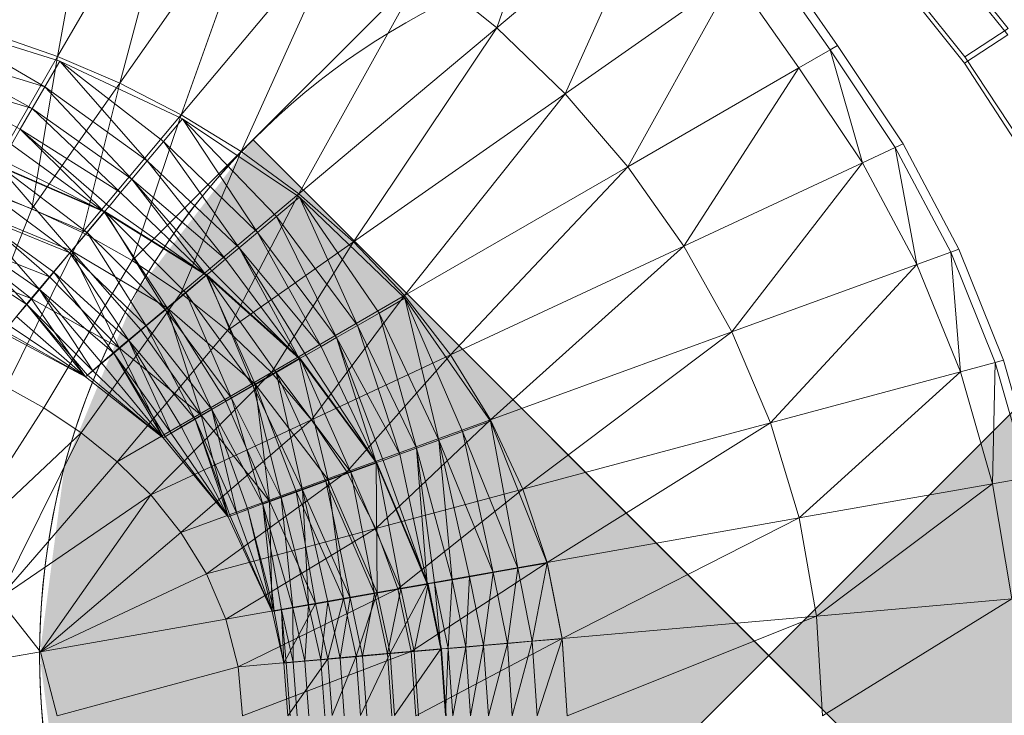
# Model space of a CAD drawing. Header units: metres. Extents: x 391.1 to 427.5, y 12.7 to 28.4.
# Tile 104 of 151: x 408.1106 to 408.2457, y 27.2312 to 27.3266. Entities that reach past the tile are written whole.
import ezdxf

# ---------------------------------------------------------------- set-up
doc = ezdxf.new("R2010")
doc.units = ezdxf.units.M
for name, color, linetype, lineweight in [('A-DETL-____-MBND', 7, 'Continuous', 18), ('A-DETL-GENF-OTLN', 7, 'Continuous', 18), ('A-GENM-____-OTLN', 7, 'Continuous', 18)]:
    doc.layers.add(name, color=color, linetype=linetype, lineweight=lineweight)

# ---------------------------------------------------------------- blocks, each defined once
blk = doc.blocks.new('Family - LONDR55-XX_ZZ-ARQ-CAA-M3D-Londres55-154724-04_ENLLUMENAT_P1')
at = {"layer": 'A-DETL-____-MBND', "color": 253, "true_color": 0xaaaaaa}
for p, q in [((0.20299, 0.21652), (0.1942, 0.16667)), ((0.1149, 0.18381), (0.11972, 0.1678)), ((0.1149, 0.18381), (0.12256, 0.16944)), ((0.1149, 0.18381), (0.11972, 0.1678)), ((0.1149, 0.18381), (0.12256, 0.16944)), ((0.11169, 0.18265), (0.11676, 0.16609)), ((0.11169, 0.18265), (0.11972, 0.1678)), ((0.11169, 0.18265), (0.11972, 0.1678)), ((0.11169, 0.18265), (0.11676, 0.16609)), ((0.10784, 0.18124), (0.11676, 0.16609)), ((0.10784, 0.18124), (0.11676, 0.16609)), ((0.10784, 0.18124), (0.11322, 0.16404)), ((0.1411, 0.18021), (0.14578, 0.16795)), ((0.1411, 0.18021), (0.14578, 0.16795)), ((0.1411, 0.18021), (0.14578, 0.16795)), ((0.18172, 0.17968), (0.16078, 0.16621)), ((0.18172, 0.17968), (0.16419, 0.1611)), ((0.13967, 0.17932), (0.14658, 0.16855)), ((0.13967, 0.17932), (0.14658, 0.16855)), ((0.13699, 0.17777), (0.14453, 0.16682)), ((0.13699, 0.17777), (0.14658, 0.16855)), ((0.13699, 0.17777), (0.14658, 0.16855)), ((0.13699, 0.17777), (0.14453, 0.16682)), ((0.13773, 0.17826), (0.1428, 0.16545)), ((0.13773, 0.17826), (0.14578, 0.16795)), ((0.13773, 0.17826), (0.14578, 0.16795)), ((0.13773, 0.17826), (0.1428, 0.16545)), ((0.13349, 0.16785), (0.15543, 0.17661)), ((0.13368, 0.17592), (0.13922, 0.16244)), ((0.13368, 0.17592), (0.1428, 0.16545)), ((0.13368, 0.17592), (0.1428, 0.16545)), ((0.13368, 0.17592), (0.13922, 0.16244)), ((0.13402, 0.17605), (0.13953, 0.16263)), ((0.13402, 0.17605), (0.14453, 0.16682)), ((0.13402, 0.17605), (0.14216, 0.16483)), ((0.13402, 0.17605), (0.13953, 0.16263)), ((0.13402, 0.17605), (0.14453, 0.16682)), ((0.13402, 0.17605), (0.14216, 0.16483)), ((0.13077, 0.17482), (0.11259, 0.16433)), ((0.13077, 0.17482), (0.13349, 0.16785)), ((0.13085, 0.17422), (0.13673, 0.16028)), ((0.13085, 0.17422), (0.13953, 0.16263)), ((0.13085, 0.17422), (0.13953, 0.16263)), ((0.13085, 0.17422), (0.13673, 0.16028)), ((0.10958, 0.17296), (0.11259, 0.16433)), ((0.1268, 0.17189), (0.13387, 0.15796)), ((0.1268, 0.17189), (0.13387, 0.15796)), ((0.12758, 0.17234), (0.13673, 0.16028)), ((0.12758, 0.17234), (0.13673, 0.16028)), ((0.12758, 0.17234), (0.13384, 0.15785)), ((0.12764, 0.17243), (0.13387, 0.15796)), ((0.12764, 0.17243), (0.13922, 0.16244)), ((0.12764, 0.17243), (0.13922, 0.16244)), ((0.12764, 0.17243), (0.13387, 0.15796)), ((0.15046, 0.1718), (0.14578, 0.16795)), ((0.14578, 0.16795), (0.15046, 0.1718)), ((0.15022, 0.1716), (0.1565, 0.16048)), ((0.15022, 0.1716), (0.1565, 0.16048)), ((0.1565, 0.16048), (0.15046, 0.1718)), ((0.15046, 0.1718), (0.1565, 0.16048)), ((0.15046, 0.1718), (0.1565, 0.16048)), ((0.15046, 0.1718), (0.1565, 0.16048)), ((0.16419, 0.1611), (0.18695, 0.17244)), ((0.18695, 0.17244), (0.16815, 0.15617)), ((0.18695, 0.17244), (0.1727, 0.15155)), ((0.18695, 0.17244), (0.1942, 0.16667)), ((0.12467, 0.17066), (0.12256, 0.16944)), ((0.12256, 0.16944), (0.12467, 0.17066)), ((0.12467, 0.17066), (0.13387, 0.15796)), ((0.12467, 0.17066), (0.13387, 0.15796)), ((0.13674, 0.16093), (0.15787, 0.1714)), ((0.14947, 0.17097), (0.1565, 0.16048)), ((0.14947, 0.17097), (0.1565, 0.16048)), ((0.15787, 0.1714), (0.16078, 0.16621)), ((0.12256, 0.16944), (0.11972, 0.1678)), ((0.11972, 0.1678), (0.12256, 0.16944)), ((0.12256, 0.16944), (0.13126, 0.15569)), ((0.12256, 0.16944), (0.13387, 0.15796)), ((0.12256, 0.16944), (0.13314, 0.15727)), ((0.12256, 0.16944), (0.13126, 0.15569)), ((0.12256, 0.16944), (0.13387, 0.15796)), ((0.12256, 0.16944), (0.13314, 0.15727)), ((0.14825, 0.16994), (0.14658, 0.16855)), ((0.14658, 0.16855), (0.14825, 0.16994)), ((0.14825, 0.16994), (0.1565, 0.16048)), ((0.14825, 0.16994), (0.1565, 0.16048)), ((0.11259, 0.16433), (0.13349, 0.16785)), ((0.13349, 0.16785), (0.11625, 0.15578)), ((0.11972, 0.1678), (0.11676, 0.16609)), ((0.11676, 0.16609), (0.11972, 0.1678)), ((0.11972, 0.1678), (0.1294, 0.15413)), ((0.11972, 0.1678), (0.13126, 0.15569)), ((0.11972, 0.1678), (0.13126, 0.15569)), ((0.11972, 0.1678), (0.1294, 0.15413)), ((0.13349, 0.16785), (0.13674, 0.16093)), ((0.14578, 0.16795), (0.1428, 0.16545)), ((0.1428, 0.16545), (0.14578, 0.16795)), ((0.14658, 0.16855), (0.14453, 0.16682)), ((0.14453, 0.16682), (0.14658, 0.16855)), ((0.14578, 0.16795), (0.1565, 0.16048)), ((0.14578, 0.16795), (0.1565, 0.16048)), ((0.14578, 0.16795), (0.15256, 0.15587)), ((0.14578, 0.16795), (0.15256, 0.15587)), ((0.14578, 0.16795), (0.15256, 0.15587)), ((0.14658, 0.16855), (0.15567, 0.15949)), ((0.14658, 0.16855), (0.1565, 0.16048)), ((0.14658, 0.16855), (0.1563, 0.16024)), ((0.14658, 0.16855), (0.15567, 0.15949)), ((0.14658, 0.16855), (0.1565, 0.16048)), ((0.14658, 0.16855), (0.1563, 0.16024)), ((0.14057, 0.1541), (0.16078, 0.16621)), ((0.14453, 0.16682), (0.14216, 0.16483)), ((0.14216, 0.16483), (0.14453, 0.16682)), ((0.14453, 0.16682), (0.15325, 0.1566)), ((0.14453, 0.16682), (0.15567, 0.15949)), ((0.14453, 0.16682), (0.15464, 0.15826)), ((0.14453, 0.16682), (0.15325, 0.1566)), ((0.14453, 0.16682), (0.15567, 0.15949)), ((0.14453, 0.16682), (0.15464, 0.15826)), ((0.16078, 0.16621), (0.16419, 0.1611)), ((0.1727, 0.15155), (0.1942, 0.16667)), ((0.1942, 0.16667), (0.17784, 0.1474)), ((0.1942, 0.16667), (0.18353, 0.1439)), ((0.1942, 0.16667), (0.18972, 0.14123)), ((0.1942, 0.16667), (0.20299, 0.16439)), ((0.11676, 0.16609), (0.11322, 0.16404)), ((0.11322, 0.16404), (0.11676, 0.16609)), ((0.11676, 0.16609), (0.12688, 0.15202)), ((0.11676, 0.16609), (0.1294, 0.15413)), ((0.11676, 0.16609), (0.1294, 0.15413)), ((0.11676, 0.16609), (0.12688, 0.15202)), ((0.1428, 0.16545), (0.13922, 0.16244)), ((0.13922, 0.16244), (0.1428, 0.16545)), ((0.14216, 0.16483), (0.13953, 0.16263)), ((0.13953, 0.16263), (0.14216, 0.16483)), ((0.14216, 0.16483), (0.15153, 0.15455)), ((0.14216, 0.16483), (0.15325, 0.1566)), ((0.14216, 0.16483), (0.15325, 0.1566)), ((0.14216, 0.16483), (0.15153, 0.15455)), ((0.1428, 0.16545), (0.15256, 0.15587)), ((0.1428, 0.16545), (0.15256, 0.15587)), ((0.07765, 0.15807), (0.11259, 0.16433)), ((0.11259, 0.16433), (0.08203, 0.14668)), ((0.11259, 0.16433), (0.11625, 0.15578)), ((0.11322, 0.16404), (0.12688, 0.15202)), ((0.11322, 0.16404), (0.12426, 0.14982)), ((0.11322, 0.16404), (0.12113, 0.14719)), ((0.11322, 0.16404), (0.12688, 0.15202)), ((0.11322, 0.16404), (0.12426, 0.14982)), ((0.20299, 0.16439), (0.19626, 0.13955)), ((0.13922, 0.16244), (0.13387, 0.15796)), ((0.13387, 0.15796), (0.13922, 0.16244)), ((0.13953, 0.16263), (0.13673, 0.16028)), ((0.13673, 0.16028), (0.13953, 0.16263)), ((0.13922, 0.16244), (0.14705, 0.14931)), ((0.13922, 0.16244), (0.15256, 0.15587)), ((0.13922, 0.16244), (0.15006, 0.15289)), ((0.13922, 0.16244), (0.14705, 0.14931)), ((0.13922, 0.16244), (0.15256, 0.15587)), ((0.13922, 0.16244), (0.15006, 0.15289)), ((0.13953, 0.16263), (0.14953, 0.15217)), ((0.13953, 0.16263), (0.15153, 0.15455)), ((0.13953, 0.16263), (0.15153, 0.15455)), ((0.13953, 0.16263), (0.14953, 0.15217)), ((0.11625, 0.15578), (0.13674, 0.16093)), ((0.13674, 0.16093), (0.12058, 0.14737)), ((0.13674, 0.16093), (0.14057, 0.1541)), ((0.14502, 0.14744), (0.16419, 0.1611)), ((0.16419, 0.1611), (0.16815, 0.15617)), ((0.13673, 0.16028), (0.13384, 0.15785)), ((0.13384, 0.15785), (0.13673, 0.16028)), ((0.13673, 0.16028), (0.14733, 0.14954)), ((0.13673, 0.16028), (0.14953, 0.15217)), ((0.13673, 0.16028), (0.14953, 0.15217)), ((0.13673, 0.16028), (0.14733, 0.14954)), ((0.1565, 0.16048), (0.15256, 0.15587)), ((0.15256, 0.15587), (0.1565, 0.16048)), ((0.15567, 0.15949), (0.15464, 0.15826)), ((0.15464, 0.15826), (0.15567, 0.15949)), ((0.1563, 0.16024), (0.15567, 0.15949)), ((0.15567, 0.15949), (0.1563, 0.16024)), ((0.15567, 0.15949), (0.16487, 0.14986)), ((0.15567, 0.15949), (0.16487, 0.14986)), ((0.1565, 0.16048), (0.1563, 0.16024)), ((0.1563, 0.16024), (0.1565, 0.16048)), ((0.1563, 0.16024), (0.16487, 0.14986)), ((0.1563, 0.16024), (0.16487, 0.14986)), ((0.1565, 0.16048), (0.16487, 0.14986)), ((0.1565, 0.16048), (0.16487, 0.14986)), ((0.1565, 0.16048), (0.16487, 0.14986)), ((0.1565, 0.16048), (0.16487, 0.14986)), ((0.15464, 0.15826), (0.15325, 0.1566)), ((0.15325, 0.1566), (0.15464, 0.15826)), ((0.15464, 0.15826), (0.16487, 0.14986)), ((0.15464, 0.15826), (0.16487, 0.14986)), ((0.13314, 0.15727), (0.13126, 0.15569)), ((0.13126, 0.15569), (0.13314, 0.15727)), ((0.13387, 0.15796), (0.13314, 0.15727)), ((0.13314, 0.15727), (0.13387, 0.15796)), ((0.13314, 0.15727), (0.14257, 0.14396)), ((0.13314, 0.15727), (0.14257, 0.14396)), ((0.13384, 0.15785), (0.14733, 0.14954)), ((0.13384, 0.15785), (0.14498, 0.14674)), ((0.13384, 0.15785), (0.14255, 0.14385)), ((0.13384, 0.15785), (0.14733, 0.14954)), ((0.13384, 0.15785), (0.14498, 0.14674)), ((0.13387, 0.15796), (0.14257, 0.14396)), ((0.13387, 0.15796), (0.14705, 0.14931)), ((0.13387, 0.15796), (0.14705, 0.14931)), ((0.13387, 0.15796), (0.14257, 0.14396)), ((0.08203, 0.14668), (0.11625, 0.15578)), ((0.11625, 0.15578), (0.0873, 0.13551)), ((0.11625, 0.15578), (0.12058, 0.14737)), ((0.13126, 0.15569), (0.1294, 0.15413)), ((0.1294, 0.15413), (0.13126, 0.15569)), ((0.13126, 0.15569), (0.14257, 0.14396)), ((0.13126, 0.15569), (0.14257, 0.14396)), ((0.15256, 0.15587), (0.15006, 0.15289)), ((0.15006, 0.15289), (0.15256, 0.15587)), ((0.15014, 0.14103), (0.16815, 0.15617)), ((0.15325, 0.1566), (0.15153, 0.15455)), ((0.15153, 0.15455), (0.15325, 0.1566)), ((0.15256, 0.15587), (0.16487, 0.14986)), ((0.15256, 0.15587), (0.16487, 0.14986)), ((0.15256, 0.15587), (0.16179, 0.14464)), ((0.15256, 0.15587), (0.16179, 0.14464)), ((0.15256, 0.15587), (0.16179, 0.14464)), ((0.15325, 0.1566), (0.16422, 0.14874)), ((0.15325, 0.1566), (0.16487, 0.14986)), ((0.15325, 0.1566), (0.16471, 0.14959)), ((0.15325, 0.1566), (0.16422, 0.14874)), ((0.15325, 0.1566), (0.16487, 0.14986)), ((0.15325, 0.1566), (0.16471, 0.14959)), ((0.16815, 0.15617), (0.15593, 0.135)), ((0.16815, 0.15617), (0.1727, 0.15155)), ((0.12058, 0.14737), (0.14057, 0.1541)), ((0.14057, 0.1541), (0.12563, 0.13916)), ((0.1294, 0.15413), (0.12688, 0.15202)), ((0.12688, 0.15202), (0.1294, 0.15413)), ((0.1294, 0.15413), (0.14039, 0.14128)), ((0.1294, 0.15413), (0.14257, 0.14396)), ((0.1294, 0.15413), (0.14197, 0.14316)), ((0.1294, 0.15413), (0.14039, 0.14128)), ((0.1294, 0.15413), (0.14257, 0.14396)), ((0.1294, 0.15413), (0.14197, 0.14316)), ((0.14057, 0.1541), (0.14502, 0.14744)), ((0.15153, 0.15455), (0.14953, 0.15217)), ((0.14953, 0.15217), (0.15153, 0.15455)), ((0.15153, 0.15455), (0.16234, 0.14547)), ((0.15153, 0.15455), (0.16422, 0.14874)), ((0.15153, 0.15455), (0.16342, 0.14735)), ((0.15153, 0.15455), (0.16234, 0.14547)), ((0.15153, 0.15455), (0.16422, 0.14874)), ((0.15153, 0.15455), (0.16342, 0.14735)), ((0.15006, 0.15289), (0.14705, 0.14931)), ((0.14705, 0.14931), (0.15006, 0.15289)), ((0.15006, 0.15289), (0.16179, 0.14464)), ((0.15006, 0.15289), (0.16179, 0.14464)), ((0.12688, 0.15202), (0.12426, 0.14982)), ((0.12426, 0.14982), (0.12688, 0.15202)), ((0.12688, 0.15202), (0.13882, 0.13941)), ((0.12688, 0.15202), (0.14039, 0.14128)), ((0.12688, 0.15202), (0.14039, 0.14128)), ((0.12688, 0.15202), (0.13882, 0.13941)), ((0.14953, 0.15217), (0.14733, 0.14954)), ((0.14733, 0.14954), (0.14953, 0.15217)), ((0.14953, 0.15217), (0.161, 0.14315)), ((0.14953, 0.15217), (0.16234, 0.14547)), ((0.14953, 0.15217), (0.16234, 0.14547)), ((0.14953, 0.15217), (0.161, 0.14315)), ((0.15593, 0.135), (0.1727, 0.15155)), ((0.1727, 0.15155), (0.16241, 0.12949)), ((0.1727, 0.15155), (0.17784, 0.1474)), ((0.12426, 0.14982), (0.12113, 0.14719)), ((0.12113, 0.14719), (0.12426, 0.14982)), ((0.12426, 0.14982), (0.13672, 0.1369)), ((0.12426, 0.14982), (0.13882, 0.13941)), ((0.12426, 0.14982), (0.13882, 0.13941)), ((0.12426, 0.14982), (0.13672, 0.1369)), ((0.14705, 0.14931), (0.14257, 0.14396)), ((0.14257, 0.14396), (0.14705, 0.14931)), ((0.14733, 0.14954), (0.14498, 0.14674)), ((0.14498, 0.14674), (0.14733, 0.14954)), ((0.14705, 0.14931), (0.15751, 0.13722)), ((0.14705, 0.14931), (0.16179, 0.14464)), ((0.14705, 0.14931), (0.15984, 0.14126)), ((0.14705, 0.14931), (0.15751, 0.13722)), ((0.14705, 0.14931), (0.16179, 0.14464)), ((0.14705, 0.14931), (0.15984, 0.14126)), ((0.14733, 0.14954), (0.15945, 0.14047)), ((0.14733, 0.14954), (0.161, 0.14315)), ((0.14733, 0.14954), (0.161, 0.14315)), ((0.14733, 0.14954), (0.15945, 0.14047)), ((0.16487, 0.14986), (0.16179, 0.14464)), ((0.16179, 0.14464), (0.16487, 0.14986)), ((0.16422, 0.14874), (0.16342, 0.14735)), ((0.16342, 0.14735), (0.16422, 0.14874)), ((0.16471, 0.14959), (0.16422, 0.14874)), ((0.16422, 0.14874), (0.16471, 0.14959)), ((0.16422, 0.14874), (0.17571, 0.14094)), ((0.16422, 0.14874), (0.17571, 0.14094)), ((0.16487, 0.14986), (0.16471, 0.14959)), ((0.16471, 0.14959), (0.16487, 0.14986)), ((0.16471, 0.14959), (0.17571, 0.14094)), ((0.16471, 0.14959), (0.17571, 0.14094)), ((0.17571, 0.14094), (0.16487, 0.14986)), ((0.16487, 0.14986), (0.17571, 0.14094)), ((0.16487, 0.14986), (0.17571, 0.14094)), ((0.16487, 0.14986), (0.17571, 0.14094)), ((0.0873, 0.13551), (0.12058, 0.14737)), ((0.12058, 0.14737), (0.09347, 0.12462)), ((0.12058, 0.14737), (0.12563, 0.13916)), ((0.12563, 0.13916), (0.14502, 0.14744)), ((0.14502, 0.14744), (0.13144, 0.13124)), ((0.14502, 0.14744), (0.15014, 0.14103)), ((0.16342, 0.14735), (0.16234, 0.14547)), ((0.16234, 0.14547), (0.16342, 0.14735)), ((0.16241, 0.12949), (0.17784, 0.1474)), ((0.16342, 0.14735), (0.17571, 0.14094)), ((0.16342, 0.14735), (0.17571, 0.14094)), ((0.17784, 0.1474), (0.16956, 0.12466)), ((0.17784, 0.1474), (0.18353, 0.1439)), ((0.12113, 0.14719), (0.13672, 0.1369)), ((0.12113, 0.14719), (0.13452, 0.13428)), ((0.12113, 0.14719), (0.13189, 0.13114)), ((0.12113, 0.14719), (0.13672, 0.1369)), ((0.12113, 0.14719), (0.13452, 0.13428)), ((0.14498, 0.14674), (0.14255, 0.14385)), ((0.14255, 0.14385), (0.14498, 0.14674)), ((0.14498, 0.14674), (0.15773, 0.1375)), ((0.14498, 0.14674), (0.15945, 0.14047)), ((0.14498, 0.14674), (0.15945, 0.14047)), ((0.14498, 0.14674), (0.15773, 0.1375)), ((0.16179, 0.14464), (0.15984, 0.14126)), ((0.15984, 0.14126), (0.16179, 0.14464)), ((0.16234, 0.14547), (0.161, 0.14315)), ((0.161, 0.14315), (0.16234, 0.14547)), ((0.16179, 0.14464), (0.17571, 0.14094)), ((0.16179, 0.14464), (0.17571, 0.14094)), ((0.16179, 0.14464), (0.17358, 0.13526)), ((0.16179, 0.14464), (0.17358, 0.13526)), ((0.16179, 0.14464), (0.17358, 0.13526)), ((0.16234, 0.14547), (0.17527, 0.13972)), ((0.16234, 0.14547), (0.17571, 0.14094)), ((0.16234, 0.14547), (0.1756, 0.14064)), ((0.16234, 0.14547), (0.17527, 0.13972)), ((0.16234, 0.14547), (0.17571, 0.14094)), ((0.16234, 0.14547), (0.1756, 0.14064)), ((0.14197, 0.14316), (0.14039, 0.14128)), ((0.14039, 0.14128), (0.14197, 0.14316)), ((0.14257, 0.14396), (0.14197, 0.14316)), ((0.14197, 0.14316), (0.14257, 0.14396)), ((0.14197, 0.14316), (0.15402, 0.13117)), ((0.14197, 0.14316), (0.15402, 0.13117)), ((0.14255, 0.14385), (0.15773, 0.1375)), ((0.14255, 0.14385), (0.1559, 0.13433)), ((0.14255, 0.14385), (0.15402, 0.13106)), ((0.14255, 0.14385), (0.15773, 0.1375)), ((0.14255, 0.14385), (0.1559, 0.13433)), ((0.14257, 0.14396), (0.15402, 0.13117)), ((0.14257, 0.14396), (0.15751, 0.13722)), ((0.14257, 0.14396), (0.15751, 0.13722)), ((0.14257, 0.14396), (0.15402, 0.13117)), ((0.161, 0.14315), (0.15945, 0.14047)), ((0.15945, 0.14047), (0.161, 0.14315)), ((0.161, 0.14315), (0.17398, 0.13617)), ((0.161, 0.14315), (0.17527, 0.13972)), ((0.161, 0.14315), (0.17472, 0.13822)), ((0.161, 0.14315), (0.17398, 0.13617)), ((0.161, 0.14315), (0.17527, 0.13972)), ((0.161, 0.14315), (0.17472, 0.13822)), ((0.16956, 0.12466), (0.18353, 0.1439)), ((0.18353, 0.1439), (0.17731, 0.12067)), ((0.18353, 0.1439), (0.18972, 0.14123)), ((0.13144, 0.13124), (0.15014, 0.14103)), ((0.15014, 0.14103), (0.13802, 0.12373)), ((0.14039, 0.14128), (0.13882, 0.13941)), ((0.13882, 0.13941), (0.14039, 0.14128)), ((0.14039, 0.14128), (0.15402, 0.13117)), ((0.14039, 0.14128), (0.15402, 0.13117)), ((0.15014, 0.14103), (0.15593, 0.135)), ((0.15984, 0.14126), (0.15751, 0.13722)), ((0.15751, 0.13722), (0.15984, 0.14126)), ((0.15945, 0.14047), (0.15773, 0.1375)), ((0.15773, 0.1375), (0.15945, 0.14047)), ((0.15945, 0.14047), (0.17306, 0.13366)), ((0.15945, 0.14047), (0.17398, 0.13617)), ((0.15945, 0.14047), (0.17398, 0.13617)), ((0.15945, 0.14047), (0.17306, 0.13366)), ((0.15984, 0.14126), (0.17358, 0.13526)), ((0.15984, 0.14126), (0.17358, 0.13526)), ((0.17571, 0.14094), (0.17358, 0.13526)), ((0.17358, 0.13526), (0.17571, 0.14094)), ((0.1756, 0.14064), (0.17527, 0.13972)), ((0.17527, 0.13972), (0.1756, 0.14064)), ((0.17571, 0.14094), (0.1756, 0.14064)), ((0.1756, 0.14064), (0.17571, 0.14094)), ((0.1756, 0.14064), (0.1887, 0.13489)), ((0.1756, 0.14064), (0.1887, 0.13489)), ((0.1887, 0.13489), (0.17571, 0.14094)), ((0.17571, 0.14094), (0.1887, 0.13489)), ((0.1887, 0.13489), (0.17571, 0.14094)), ((0.17571, 0.14094), (0.1887, 0.13489)), ((0.18972, 0.14123), (0.17731, 0.12067)), ((0.18972, 0.14123), (0.18556, 0.11768)), ((0.18972, 0.14123), (0.19626, 0.13955)), ((0.09347, 0.12462), (0.12563, 0.13916)), ((0.12563, 0.13916), (0.10059, 0.11411)), ((0.12563, 0.13916), (0.13144, 0.13124)), ((0.13882, 0.13941), (0.13672, 0.1369)), ((0.13672, 0.1369), (0.13882, 0.13941)), ((0.13882, 0.13941), (0.15234, 0.12816)), ((0.13882, 0.13941), (0.15402, 0.13117)), ((0.13882, 0.13941), (0.15356, 0.13028)), ((0.13882, 0.13941), (0.15234, 0.12816)), ((0.13882, 0.13941), (0.15402, 0.13117)), ((0.13882, 0.13941), (0.15356, 0.13028)), ((0.17527, 0.13972), (0.17472, 0.13822)), ((0.17472, 0.13822), (0.17527, 0.13972)), ((0.17527, 0.13972), (0.1887, 0.13489)), ((0.17527, 0.13972), (0.1887, 0.13489)), ((0.19626, 0.13955), (0.18556, 0.11768)), ((0.19626, 0.13955), (0.19418, 0.11583)), ((0.19626, 0.13955), (0.20299, 0.13897)), ((0.17472, 0.13822), (0.18863, 0.1346)), ((0.17472, 0.13822), (0.1887, 0.13489)), ((0.17472, 0.13822), (0.1887, 0.13489)), ((0.17472, 0.13822), (0.18863, 0.1346)), ((0.20299, 0.13897), (0.19418, 0.11583)), ((0.13672, 0.1369), (0.13452, 0.13428)), ((0.13452, 0.13428), (0.13672, 0.1369)), ((0.13672, 0.1369), (0.15112, 0.12605)), ((0.13672, 0.1369), (0.15234, 0.12816)), ((0.13672, 0.1369), (0.15234, 0.12816)), ((0.13672, 0.1369), (0.15112, 0.12605)), ((0.15751, 0.13722), (0.15402, 0.13117)), ((0.15402, 0.13117), (0.15751, 0.13722)), ((0.15773, 0.1375), (0.1559, 0.13433)), ((0.1559, 0.13433), (0.15773, 0.1375)), ((0.15751, 0.13722), (0.17065, 0.12721)), ((0.15751, 0.13722), (0.17358, 0.13526)), ((0.15751, 0.13722), (0.17225, 0.1316)), ((0.15751, 0.13722), (0.17065, 0.12721)), ((0.15751, 0.13722), (0.17358, 0.13526)), ((0.15751, 0.13722), (0.17225, 0.1316)), ((0.15773, 0.1375), (0.172, 0.13075)), ((0.15773, 0.1375), (0.17306, 0.13366)), ((0.15773, 0.1375), (0.17306, 0.13366)), ((0.15773, 0.1375), (0.172, 0.13075)), ((0.17358, 0.13526), (0.17225, 0.1316)), ((0.17225, 0.1316), (0.17358, 0.13526)), ((0.17398, 0.13617), (0.17306, 0.13366)), ((0.17306, 0.13366), (0.17398, 0.13617)), ((0.17358, 0.13526), (0.1887, 0.13489)), ((0.17358, 0.13526), (0.1887, 0.13489)), ((0.17358, 0.13526), (0.18759, 0.12893)), ((0.18759, 0.12893), (0.17358, 0.13526)), ((0.17358, 0.13526), (0.18759, 0.12893)), ((0.17398, 0.13617), (0.18863, 0.1346)), ((0.17398, 0.13617), (0.1882, 0.13204)), ((0.17398, 0.13617), (0.18848, 0.13362)), ((0.17398, 0.13617), (0.1882, 0.13204)), ((0.17398, 0.13617), (0.18863, 0.1346)), ((0.17398, 0.13617), (0.18848, 0.13362)), ((0.13452, 0.13428), (0.13189, 0.13114)), ((0.13189, 0.13114), (0.13452, 0.13428)), ((0.13452, 0.13428), (0.14948, 0.12321)), ((0.13452, 0.13428), (0.15112, 0.12605)), ((0.13452, 0.13428), (0.15112, 0.12605)), ((0.13452, 0.13428), (0.14948, 0.12321)), ((0.13802, 0.12373), (0.15593, 0.135)), ((0.15593, 0.135), (0.14538, 0.11674)), ((0.1559, 0.13433), (0.15402, 0.13106)), ((0.15402, 0.13106), (0.1559, 0.13433)), ((0.1559, 0.13433), (0.16958, 0.12409)), ((0.1559, 0.13433), (0.172, 0.13075)), ((0.1559, 0.13433), (0.17083, 0.12752)), ((0.1559, 0.13433), (0.16958, 0.12409)), ((0.1559, 0.13433), (0.172, 0.13075)), ((0.1559, 0.13433), (0.17083, 0.12752)), ((0.15593, 0.135), (0.16241, 0.12949)), ((0.1887, 0.13489), (0.18759, 0.12893)), ((0.18759, 0.12893), (0.1887, 0.13489)), ((0.18863, 0.1346), (0.18848, 0.13362)), ((0.18848, 0.13362), (0.18863, 0.1346)), ((0.1887, 0.13489), (0.18863, 0.1346)), ((0.18863, 0.1346), (0.1887, 0.13489)), ((0.18863, 0.1346), (0.19576, 0.13329)), ((0.18863, 0.1346), (0.19576, 0.13329)), ((0.19576, 0.13329), (0.1887, 0.13489)), ((0.1887, 0.13489), (0.19576, 0.13329)), ((0.19576, 0.13329), (0.1887, 0.13489)), ((0.1887, 0.13489), (0.19576, 0.13329)), ((0.17306, 0.13366), (0.172, 0.13075)), ((0.172, 0.13075), (0.17306, 0.13366)), ((0.17306, 0.13366), (0.18782, 0.12991)), ((0.17306, 0.13366), (0.1882, 0.13204)), ((0.17306, 0.13366), (0.1882, 0.13204)), ((0.17306, 0.13366), (0.18782, 0.12991)), ((0.18759, 0.12893), (0.19576, 0.13329)), ((0.18759, 0.12893), (0.19576, 0.13329)), ((0.18848, 0.13362), (0.1882, 0.13204)), ((0.1882, 0.13204), (0.18848, 0.13362)), ((0.18848, 0.13362), (0.19564, 0.132)), ((0.18848, 0.13362), (0.19576, 0.13329)), ((0.18848, 0.13362), (0.19573, 0.13298)), ((0.18848, 0.13362), (0.19564, 0.132)), ((0.18848, 0.13362), (0.19576, 0.13329)), ((0.18848, 0.13362), (0.19573, 0.13298)), ((0.19576, 0.13329), (0.19517, 0.12725)), ((0.19517, 0.12725), (0.19576, 0.13329)), ((0.19517, 0.12725), (0.20299, 0.13274)), ((0.19517, 0.12725), (0.20299, 0.13274)), ((0.19573, 0.13298), (0.19564, 0.132)), ((0.19564, 0.132), (0.19573, 0.13298)), ((0.19576, 0.13329), (0.19573, 0.13298)), ((0.19573, 0.13298), (0.19576, 0.13329)), ((0.19573, 0.13298), (0.20299, 0.13243)), ((0.19573, 0.13298), (0.20299, 0.13243)), ((0.20299, 0.13274), (0.19576, 0.13329)), ((0.19576, 0.13329), (0.20299, 0.13274)), ((0.20299, 0.13274), (0.19576, 0.13329)), ((0.19576, 0.13329), (0.20299, 0.13274)), ((0.10059, 0.11411), (0.13144, 0.13124)), ((0.13144, 0.13124), (0.10866, 0.1041)), ((0.13144, 0.13124), (0.13802, 0.12373)), ((0.13189, 0.13114), (0.14948, 0.12321)), ((0.13189, 0.13114), (0.14777, 0.12024)), ((0.13189, 0.13114), (0.14572, 0.11669)), ((0.13189, 0.13114), (0.14948, 0.12321)), ((0.13189, 0.13114), (0.14777, 0.12024)), ((0.15402, 0.13117), (0.15356, 0.13028)), ((0.15356, 0.13028), (0.15402, 0.13117)), ((0.15402, 0.13117), (0.16826, 0.12065)), ((0.15402, 0.13117), (0.17065, 0.12721)), ((0.15402, 0.13117), (0.17065, 0.12721)), ((0.15402, 0.13117), (0.16826, 0.12065)), ((0.15402, 0.13106), (0.16958, 0.12409)), ((0.15402, 0.13106), (0.16958, 0.12409)), ((0.15402, 0.13106), (0.16829, 0.12054)), ((0.17225, 0.1316), (0.17065, 0.12721)), ((0.17065, 0.12721), (0.17225, 0.1316)), ((0.17225, 0.1316), (0.18692, 0.1251)), ((0.17225, 0.1316), (0.18759, 0.12893)), ((0.17225, 0.1316), (0.18759, 0.12893)), ((0.17225, 0.1316), (0.18692, 0.1251)), ((0.1882, 0.13204), (0.18782, 0.12991)), ((0.18782, 0.12991), (0.1882, 0.13204)), ((0.1882, 0.13204), (0.1955, 0.13041)), ((0.1882, 0.13204), (0.19564, 0.132)), ((0.1882, 0.13204), (0.19564, 0.132)), ((0.1882, 0.13204), (0.1955, 0.13041)), ((0.19564, 0.132), (0.1955, 0.13041)), ((0.1955, 0.13041), (0.19564, 0.132)), ((0.19564, 0.132), (0.20299, 0.13145)), ((0.19564, 0.132), (0.20299, 0.13145)), ((0.15356, 0.13028), (0.15234, 0.12816)), ((0.15234, 0.12816), (0.15356, 0.13028)), ((0.15356, 0.13028), (0.16826, 0.12065)), ((0.15356, 0.13028), (0.16826, 0.12065)), ((0.172, 0.13075), (0.17083, 0.12752)), ((0.17083, 0.12752), (0.172, 0.13075)), ((0.172, 0.13075), (0.18682, 0.12421)), ((0.172, 0.13075), (0.18782, 0.12991)), ((0.172, 0.13075), (0.18736, 0.12727)), ((0.172, 0.13075), (0.18682, 0.12421)), ((0.172, 0.13075), (0.18782, 0.12991)), ((0.172, 0.13075), (0.18736, 0.12727)), ((0.18782, 0.12991), (0.18736, 0.12727)), ((0.18736, 0.12727), (0.18782, 0.12991)), ((0.18782, 0.12991), (0.1955, 0.13041)), ((0.18782, 0.12991), (0.1955, 0.13041)), ((0.18782, 0.12991), (0.19532, 0.12824)), ((0.18782, 0.12991), (0.19532, 0.12824)), ((0.1955, 0.13041), (0.19532, 0.12824)), ((0.19532, 0.12824), (0.1955, 0.13041)), ((0.1955, 0.13041), (0.20299, 0.12985)), ((0.1955, 0.13041), (0.20299, 0.12985)), ((0.14538, 0.11674), (0.16241, 0.12949)), ((0.16241, 0.12949), (0.15352, 0.11043)), ((0.16241, 0.12949), (0.16956, 0.12466)), ((0.18759, 0.12893), (0.18692, 0.1251)), ((0.18692, 0.1251), (0.18759, 0.12893)), ((0.18759, 0.12893), (0.19517, 0.12725)), ((0.18759, 0.12893), (0.19517, 0.12725)), ((0.18759, 0.12893), (0.19517, 0.12725)), ((0.15234, 0.12816), (0.15112, 0.12605)), ((0.15112, 0.12605), (0.15234, 0.12816)), ((0.15234, 0.12816), (0.16826, 0.12065)), ((0.15234, 0.12816), (0.16826, 0.12065)), ((0.17065, 0.12721), (0.16826, 0.12065)), ((0.16826, 0.12065), (0.17065, 0.12721)), ((0.17083, 0.12752), (0.16958, 0.12409)), ((0.16958, 0.12409), (0.17083, 0.12752)), ((0.17065, 0.12721), (0.18611, 0.1205)), ((0.17065, 0.12721), (0.18692, 0.1251)), ((0.17065, 0.12721), (0.18692, 0.1251)), ((0.17065, 0.12721), (0.18611, 0.1205)), ((0.17083, 0.12752), (0.18622, 0.12084)), ((0.17083, 0.12752), (0.18682, 0.12421)), ((0.17083, 0.12752), (0.18682, 0.12421)), ((0.17083, 0.12752), (0.18622, 0.12084)), ((0.18736, 0.12727), (0.18682, 0.12421)), ((0.18682, 0.12421), (0.18736, 0.12727)), ((0.18692, 0.1251), (0.19517, 0.12725)), ((0.18692, 0.1251), (0.19517, 0.12725)), ((0.18736, 0.12727), (0.19532, 0.12824)), ((0.18736, 0.12727), (0.19532, 0.12824)), ((0.18736, 0.12727), (0.19508, 0.12557)), ((0.18736, 0.12727), (0.19508, 0.12557)), ((0.19517, 0.12725), (0.19483, 0.12337)), ((0.19483, 0.12337), (0.19517, 0.12725)), ((0.19532, 0.12824), (0.19508, 0.12557)), ((0.19508, 0.12557), (0.19532, 0.12824)), ((0.19517, 0.12725), (0.20293, 0.12668)), ((0.19517, 0.12725), (0.20293, 0.12668)), ((0.19517, 0.12725), (0.20293, 0.12668)), ((0.19532, 0.12824), (0.20299, 0.12767)), ((0.19532, 0.12824), (0.20299, 0.12767)), ((0.15112, 0.12605), (0.14948, 0.12321)), ((0.14948, 0.12321), (0.15112, 0.12605)), ((0.15112, 0.12605), (0.16713, 0.11739)), ((0.15112, 0.12605), (0.16826, 0.12065)), ((0.15112, 0.12605), (0.16797, 0.11969)), ((0.15112, 0.12605), (0.16713, 0.11739)), ((0.15112, 0.12605), (0.16826, 0.12065)), ((0.15112, 0.12605), (0.16797, 0.11969)), ((0.19483, 0.12337), (0.20293, 0.12668)), ((0.19483, 0.12337), (0.20293, 0.12668)), ((0.15352, 0.11043), (0.16956, 0.12466)), ((0.16956, 0.12466), (0.16239, 0.10496)), ((0.16956, 0.12466), (0.17731, 0.12067)), ((0.18692, 0.1251), (0.18611, 0.1205)), ((0.18611, 0.1205), (0.18692, 0.1251)), ((0.18682, 0.12421), (0.19508, 0.12557)), ((0.18682, 0.12421), (0.19508, 0.12557)), ((0.18692, 0.1251), (0.19483, 0.12337)), ((0.18692, 0.1251), (0.19483, 0.12337)), ((0.19508, 0.12557), (0.19481, 0.12249)), ((0.19481, 0.12249), (0.19508, 0.12557)), ((0.19508, 0.12557), (0.20299, 0.125)), ((0.19508, 0.12557), (0.20299, 0.125)), ((0.10866, 0.1041), (0.13802, 0.12373)), ((0.13802, 0.12373), (0.1177, 0.09472)), ((0.13802, 0.12373), (0.14538, 0.11674)), ((0.14948, 0.12321), (0.14777, 0.12024)), ((0.14777, 0.12024), (0.14948, 0.12321)), ((0.14948, 0.12321), (0.1663, 0.1151)), ((0.14948, 0.12321), (0.16713, 0.11739)), ((0.14948, 0.12321), (0.16713, 0.11739)), ((0.14948, 0.12321), (0.1663, 0.1151)), ((0.16958, 0.12409), (0.16829, 0.12054)), ((0.16829, 0.12054), (0.16958, 0.12409)), ((0.16958, 0.12409), (0.18559, 0.11723)), ((0.16958, 0.12409), (0.18622, 0.12084)), ((0.16958, 0.12409), (0.18622, 0.12084)), ((0.16958, 0.12409), (0.18559, 0.11723)), ((0.18611, 0.1205), (0.19483, 0.12337)), ((0.18611, 0.1205), (0.19483, 0.12337)), ((0.18682, 0.12421), (0.18622, 0.12084)), ((0.18622, 0.12084), (0.18682, 0.12421)), ((0.18682, 0.12421), (0.19481, 0.12249)), ((0.18682, 0.12421), (0.19481, 0.12249)), ((0.19483, 0.12337), (0.19442, 0.11872)), ((0.19442, 0.11872), (0.19483, 0.12337)), ((0.19483, 0.12337), (0.20293, 0.12278)), ((0.19483, 0.12337), (0.20293, 0.12278)), ((0.18622, 0.12084), (0.19481, 0.12249)), ((0.18622, 0.12084), (0.19481, 0.12249)), ((0.19442, 0.11872), (0.20293, 0.12278)), ((0.19442, 0.11872), (0.20293, 0.12278)), ((0.19481, 0.12249), (0.19451, 0.11907)), ((0.19451, 0.11907), (0.19481, 0.12249)), ((0.19481, 0.12249), (0.20299, 0.1219)), ((0.19481, 0.12249), (0.20299, 0.1219)), ((0.14777, 0.12024), (0.14572, 0.11669)), ((0.14572, 0.11669), (0.14777, 0.12024)), ((0.14777, 0.12024), (0.16518, 0.11202)), ((0.14777, 0.12024), (0.1663, 0.1151)), ((0.14777, 0.12024), (0.1663, 0.1151)), ((0.14777, 0.12024), (0.16518, 0.11202)), ((0.17731, 0.12067), (0.16239, 0.10496)), ((0.16826, 0.12065), (0.16797, 0.11969)), ((0.16797, 0.11969), (0.16826, 0.12065)), ((0.16826, 0.12065), (0.18489, 0.11362)), ((0.16826, 0.12065), (0.18611, 0.1205)), ((0.16826, 0.12065), (0.18611, 0.1205)), ((0.16826, 0.12065), (0.18489, 0.11362)), ((0.16829, 0.12054), (0.18559, 0.11723)), ((0.16829, 0.12054), (0.18559, 0.11723)), ((0.16829, 0.12054), (0.18494, 0.11352)), ((0.17731, 0.12067), (0.1719, 0.1005)), ((0.17731, 0.12067), (0.18556, 0.11768)), ((0.18611, 0.1205), (0.18489, 0.11362)), ((0.18489, 0.11362), (0.18611, 0.1205)), ((0.18622, 0.12084), (0.18559, 0.11723)), ((0.18559, 0.11723), (0.18622, 0.12084)), ((0.18611, 0.1205), (0.19442, 0.11872)), ((0.18611, 0.1205), (0.19442, 0.11872)), ((0.18622, 0.12084), (0.19451, 0.11907)), ((0.18622, 0.12084), (0.19451, 0.11907)), ((0.16797, 0.11969), (0.16713, 0.11739)), ((0.16713, 0.11739), (0.16797, 0.11969)), ((0.16797, 0.11969), (0.18489, 0.11362)), ((0.16797, 0.11969), (0.18489, 0.11362)), ((0.18559, 0.11723), (0.19451, 0.11907)), ((0.18559, 0.11723), (0.19451, 0.11907)), ((0.19451, 0.11907), (0.19419, 0.11542)), ((0.19419, 0.11542), (0.19451, 0.11907)), ((0.19451, 0.11907), (0.20299, 0.11846)), ((0.19451, 0.11907), (0.20299, 0.11846)), ((0.18556, 0.11768), (0.1719, 0.1005)), ((0.18556, 0.11768), (0.18195, 0.09718)), ((0.18489, 0.11362), (0.19442, 0.11872)), ((0.18489, 0.11362), (0.19442, 0.11872)), ((0.18556, 0.11768), (0.19418, 0.11583)), ((0.19442, 0.11872), (0.19382, 0.11176)), ((0.19382, 0.11176), (0.19442, 0.11872)), ((0.19382, 0.11176), (0.20293, 0.11811)), ((0.19382, 0.11176), (0.20293, 0.11811)), ((0.19442, 0.11872), (0.20293, 0.11811)), ((0.19442, 0.11872), (0.20293, 0.11811)), ((0.1177, 0.09472), (0.14538, 0.11674)), ((0.14538, 0.11674), (0.1277, 0.0861)), ((0.14538, 0.11674), (0.15352, 0.11043)), ((0.14572, 0.11669), (0.16518, 0.11202)), ((0.14572, 0.11669), (0.16401, 0.1088)), ((0.14572, 0.11669), (0.16261, 0.10495)), ((0.14572, 0.11669), (0.16518, 0.11202)), ((0.14572, 0.11669), (0.16401, 0.1088)), ((0.16713, 0.11739), (0.1663, 0.1151)), ((0.1663, 0.1151), (0.16713, 0.11739)), ((0.16713, 0.11739), (0.18489, 0.11362)), ((0.16713, 0.11739), (0.18489, 0.11362)), ((0.18559, 0.11723), (0.18494, 0.11352)), ((0.18494, 0.11352), (0.18559, 0.11723)), ((0.18559, 0.11723), (0.19419, 0.11542)), ((0.18559, 0.11723), (0.19419, 0.11542)), ((0.1663, 0.1151), (0.16518, 0.11202)), ((0.16518, 0.11202), (0.1663, 0.1151)), ((0.1663, 0.1151), (0.18435, 0.11021)), ((0.1663, 0.1151), (0.18489, 0.11362)), ((0.1663, 0.1151), (0.18477, 0.11263)), ((0.1663, 0.1151), (0.18435, 0.11021)), ((0.1663, 0.1151), (0.18489, 0.11362)), ((0.1663, 0.1151), (0.18477, 0.11263)), ((0.19418, 0.11583), (0.18195, 0.09718)), ((0.18494, 0.11352), (0.19419, 0.11542)), ((0.18494, 0.11352), (0.19419, 0.11542)), ((0.19418, 0.11583), (0.19237, 0.09514)), ((0.20299, 0.1152), (0.19237, 0.09514)), ((0.19419, 0.11542), (0.19387, 0.11167)), ((0.19387, 0.11167), (0.19419, 0.11542)), ((0.19418, 0.11583), (0.20299, 0.1152)), ((0.19419, 0.11542), (0.20299, 0.11481)), ((0.19419, 0.11542), (0.20299, 0.11481)), ((0.10059, 0.11411), (0.10866, 0.1041)), ((0.18489, 0.11362), (0.18477, 0.11263)), ((0.18477, 0.11263), (0.18489, 0.11362)), ((0.18489, 0.11362), (0.19382, 0.11176)), ((0.18489, 0.11362), (0.19382, 0.11176)), ((0.18494, 0.11352), (0.19387, 0.11167)), ((0.18477, 0.11263), (0.18435, 0.11021)), ((0.18435, 0.11021), (0.18477, 0.11263)), ((0.18477, 0.11263), (0.19378, 0.11077)), ((0.18477, 0.11263), (0.19382, 0.11176)), ((0.18477, 0.11263), (0.19382, 0.11176)), ((0.18477, 0.11263), (0.19378, 0.11077)), ((0.16518, 0.11202), (0.16401, 0.1088)), ((0.16401, 0.1088), (0.16518, 0.11202)), ((0.16518, 0.11202), (0.18335, 0.10458)), ((0.16518, 0.11202), (0.18435, 0.11021)), ((0.16518, 0.11202), (0.18392, 0.10781)), ((0.16518, 0.11202), (0.18335, 0.10458)), ((0.16518, 0.11202), (0.18435, 0.11021)), ((0.16518, 0.11202), (0.18392, 0.10781)), ((0.18435, 0.11021), (0.19378, 0.11077)), ((0.18435, 0.11021), (0.19378, 0.11077)), ((0.19378, 0.11077), (0.19357, 0.10832)), ((0.19357, 0.10832), (0.19378, 0.11077)), ((0.19382, 0.11176), (0.19378, 0.11077)), ((0.19378, 0.11077), (0.19382, 0.11176)), ((0.19378, 0.11077), (0.20293, 0.11113)), ((0.19378, 0.11077), (0.20293, 0.11113)), ((0.19378, 0.11077), (0.20299, 0.11013)), ((0.19378, 0.11077), (0.20299, 0.11013)), ((0.19382, 0.11176), (0.20293, 0.11113)), ((0.19382, 0.11176), (0.20293, 0.11113)), ((0.19387, 0.11167), (0.20299, 0.11104)), ((0.1277, 0.0861), (0.15352, 0.11043)), ((0.15352, 0.11043), (0.1386, 0.07843)), ((0.15352, 0.11043), (0.16239, 0.10496)), ((0.18435, 0.11021), (0.18392, 0.10781)), ((0.18392, 0.10781), (0.18435, 0.11021)), ((0.18435, 0.11021), (0.19357, 0.10832)), ((0.18435, 0.11021), (0.19357, 0.10832)), ((0.19357, 0.10832), (0.20299, 0.11013)), ((0.19357, 0.10832), (0.20299, 0.11013)), ((0.16401, 0.1088), (0.16261, 0.10495)), ((0.16261, 0.10495), (0.16401, 0.1088)), ((0.16401, 0.1088), (0.18276, 0.10122)), ((0.16401, 0.1088), (0.18335, 0.10458)), ((0.16401, 0.1088), (0.18335, 0.10458)), ((0.16401, 0.1088), (0.18276, 0.10122)), ((0.18392, 0.10781), (0.19357, 0.10832)), ((0.18392, 0.10781), (0.19357, 0.10832)), ((0.19357, 0.10832), (0.19336, 0.10589)), ((0.19336, 0.10589), (0.19357, 0.10832)), ((0.19357, 0.10832), (0.20299, 0.10768)), ((0.19357, 0.10832), (0.20299, 0.10768)), ((0.18392, 0.10781), (0.18335, 0.10458)), ((0.18335, 0.10458), (0.18392, 0.10781)), ((0.18392, 0.10781), (0.19336, 0.10589)), ((0.18392, 0.10781), (0.19336, 0.10589)), ((0.19336, 0.10589), (0.20299, 0.10768)), ((0.19336, 0.10589), (0.20299, 0.10768)), ((0.18335, 0.10458), (0.19336, 0.10589)), ((0.18335, 0.10458), (0.19336, 0.10589)), ((0.19336, 0.10589), (0.19307, 0.10263)), ((0.19307, 0.10263), (0.19336, 0.10589)), ((0.19336, 0.10589), (0.20299, 0.10524)), ((0.19336, 0.10589), (0.20299, 0.10524)), ((0.08058, 0.0941), (0.10866, 0.1041)), ((0.10866, 0.1041), (0.09047, 0.08242)), ((0.10866, 0.1041), (0.1177, 0.09472)), ((0.1386, 0.07843), (0.16239, 0.10496)), ((0.16239, 0.10496), (0.15034, 0.07185)), ((0.16239, 0.10496), (0.1719, 0.1005)), ((0.16261, 0.10495), (0.18276, 0.10122)), ((0.16261, 0.10495), (0.18276, 0.10122)), ((0.16261, 0.10495), (0.18206, 0.09718)), ((0.18335, 0.10458), (0.18276, 0.10122)), ((0.18276, 0.10122), (0.18335, 0.10458)), ((0.18335, 0.10458), (0.19307, 0.10263)), ((0.18335, 0.10458), (0.19307, 0.10263)), ((0.19307, 0.10263), (0.20299, 0.10524)), ((0.19307, 0.10263), (0.20299, 0.10524)), ((0.18276, 0.10122), (0.19307, 0.10263)), ((0.18276, 0.10122), (0.19307, 0.10263)), ((0.19307, 0.10263), (0.19277, 0.09922)), ((0.19277, 0.09922), (0.19307, 0.10263)), ((0.19277, 0.09922), (0.20299, 0.10196)), ((0.19277, 0.09922), (0.20299, 0.10196)), ((0.19307, 0.10263), (0.20299, 0.10196)), ((0.19307, 0.10263), (0.20299, 0.10196)), ((0.1719, 0.1005), (0.15034, 0.07185)), ((0.1719, 0.1005), (0.1628, 0.06653)), ((0.1719, 0.1005), (0.18195, 0.09718)), ((0.18276, 0.10122), (0.18206, 0.09718)), ((0.18206, 0.09718), (0.18276, 0.10122)), ((0.18276, 0.10122), (0.19277, 0.09922)), ((0.18276, 0.10122), (0.19277, 0.09922)), ((0.18206, 0.09718), (0.19277, 0.09922)), ((0.18206, 0.09718), (0.19277, 0.09922)), ((0.19277, 0.09922), (0.19242, 0.09514)), ((0.19242, 0.09514), (0.19277, 0.09922)), ((0.19277, 0.09922), (0.20299, 0.09854)), ((0.19277, 0.09922), (0.20299, 0.09854)), ((0.19242, 0.09514), (0.20299, 0.09854)), ((0.19242, 0.09514), (0.20299, 0.09854)), ((0.18195, 0.09718), (0.1628, 0.06653)), ((0.18195, 0.09718), (0.17586, 0.06262)), ((0.18195, 0.09718), (0.19237, 0.09514)), ((0.18206, 0.09718), (0.19242, 0.09514)), ((0.09047, 0.08242), (0.1177, 0.09472)), ((0.1177, 0.09472), (0.10148, 0.07154)), ((0.1177, 0.09472), (0.1277, 0.0861)), ((0.19237, 0.09514), (0.17586, 0.06262)), ((0.19237, 0.09514), (0.18932, 0.06022)), ((0.19237, 0.09514), (0.20299, 0.09445)), ((0.19242, 0.09514), (0.20299, 0.09445)), ((0.20299, 0.09445), (0.18932, 0.06022)), ((0.10148, 0.07154), (0.1277, 0.0861)), ((0.1277, 0.0861), (0.11416, 0.06265)), ((0.1277, 0.0861), (0.1386, 0.07843)), ((0.11416, 0.06265), (0.1386, 0.07843)), ((0.1386, 0.07843), (0.12717, 0.05392)), ((0.1386, 0.07843), (0.15034, 0.07185)), ((0.15034, 0.07185), (0.12717, 0.05392)), ((0.15034, 0.07185), (0.1411, 0.04648)), ((0.15034, 0.07185), (0.1628, 0.06653)), ((0.10148, 0.07154), (0.11416, 0.06265)), ((0.11109, 0.05734), (0.09796, 0.06652)), ((0.09864, 0.06749), (0.11168, 0.05837)), ((0.1628, 0.06653), (0.1411, 0.04648)), ((0.1628, 0.06653), (0.15583, 0.0405)), ((0.1628, 0.06653), (0.17586, 0.06262)), ((0.11416, 0.06265), (0.11168, 0.05837)), ((0.11416, 0.06265), (0.12717, 0.05392)), ((0.17586, 0.06262), (0.15583, 0.0405)), ((0.17586, 0.06262), (0.17118, 0.03611)), ((0.17586, 0.06262), (0.18932, 0.06022)), ((0.18932, 0.06022), (0.17118, 0.03611)), ((0.18932, 0.06022), (0.18697, 0.03343)), ((0.18932, 0.06022), (0.20299, 0.05941)), ((0.11168, 0.05837), (0.11109, 0.05734)), ((0.11168, 0.05837), (0.12508, 0.04943)), ((0.12717, 0.05392), (0.11168, 0.05837)), ((0.20299, 0.05941), (0.18697, 0.03343)), ((0.12458, 0.04836), (0.11109, 0.05734)), ((0.12717, 0.05392), (0.12508, 0.04943)), ((0.12717, 0.05392), (0.1411, 0.04648)), ((0.12508, 0.04943), (0.12458, 0.04836)), ((0.12508, 0.04943), (0.13941, 0.04183)), ((0.1411, 0.04648), (0.12508, 0.04943)), ((0.10179, 0.04857), (0.11263, 0.03987)), ((0.10179, 0.04857), (0.11263, 0.03987)), ((0.10272, 0.04853), (0.11352, 0.03995)), ((0.10272, 0.04853), (0.11352, 0.03995)), ((0.11352, 0.03995), (0.10272, 0.04853)), ((0.10272, 0.04853), (0.11352, 0.03995)), ((0.139, 0.04072), (0.12458, 0.04836)), ((0.1411, 0.04648), (0.13941, 0.04183)), ((0.1411, 0.04648), (0.15583, 0.0405)), ((0.09739, 0.04304), (0.10873, 0.03394)), ((0.09739, 0.04304), (0.10873, 0.03394)), ((0.10964, 0.03401), (0.09836, 0.04298)), ((0.10964, 0.03401), (0.09836, 0.04298)), ((0.13941, 0.04183), (0.139, 0.04072)), ((0.15424, 0.03458), (0.139, 0.04072)), ((0.13941, 0.04183), (0.15455, 0.03573)), ((0.15583, 0.0405), (0.13941, 0.04183)), ((0.10873, 0.03394), (0.11263, 0.03987)), ((0.11263, 0.03987), (0.10873, 0.03394)), ((0.10964, 0.03401), (0.11352, 0.03995)), ((0.11352, 0.03995), (0.10964, 0.03401)), ((0.11263, 0.03987), (0.12418, 0.03224)), ((0.11263, 0.03987), (0.12418, 0.03224)), ((0.11352, 0.03995), (0.125, 0.03245)), ((0.11352, 0.03995), (0.125, 0.03245)), ((0.125, 0.03245), (0.11352, 0.03995)), ((0.11352, 0.03995), (0.125, 0.03245)), ((0.15583, 0.0405), (0.15455, 0.03573)), ((0.15583, 0.0405), (0.17118, 0.03611)), ((0.15455, 0.03573), (0.15424, 0.03458)), ((0.17118, 0.03611), (0.15455, 0.03573)), ((0.15455, 0.03573), (0.17032, 0.03124)), ((0.17118, 0.03611), (0.17032, 0.03124)), ((0.17118, 0.03611), (0.18697, 0.03343)), ((0.17012, 0.03007), (0.15424, 0.03458))]:
    blk.add_line(p, q, dxfattribs=at)
blk = doc.blocks.new('Family - Inodor P1-154725-04_ENLLUMENAT_P1')
at = {"extrusion": (0, 0, -1), "zscale": -1, "rotation": 180}
blk.add_blockref('Family - LONDR55-XX_ZZ-ARQ-CAA-M3D-Londres55-154724-04_ENLLUMENAT_P1', (0, 0), dxfattribs=at)
blk = doc.blocks.new('LONDR55-XX_ZZ-ARQ-CAA-M3D-Londres55_ifc-1-04_ENLLUMENAT_P1')
at = {"layer": 'A-GENM-____-OTLN', "color": 253, "lineweight": 18, "true_color": 0xaaaaaa, "rotation": 270}
blk.add_blockref('Family - Inodor P1-154725-04_ENLLUMENAT_P1', (408.28015, 27.43417), dxfattribs=at)
blk = doc.blocks.new('ZYR_06_02_02 Down Superficie - L 01-834878-04_ENLLUMENAT_P1')
at = {"layer": 'A-DETL-GENF-OTLN', "true_color": 0x00c400}
for points in [[(-0.07071, -0.07071), (0, 0), (-0.07071, 0.07071), (-0.0866, 0.05), (-0.09659, 0.02588), (-0.1, 0), (-0.09659, -0.02588), (-0.0866, -0.05)], [(0.07071, -0.07071), (0.0866, -0.05), (0.09659, -0.02588), (0.1, 0), (0.09659, 0.02588), (0.0866, 0.05), (0.07071, 0.07071), (0, 0)]]:
    blk.add_hatch(color=92, dxfattribs=at).paths.add_polyline_path(points)
at = {"layer": 'A-DETL-GENF-OTLN', "color": 92, "true_color": 0x00c400}
for p, q in [((0, 0), (-0.07071, 0.07071)), ((-0.07071, 0.07071), (0.07071, -0.07071)), ((-0.07071, -0.07071), (0.07071, 0.07071)), ((0.07071, 0.07071), (0, 0)), ((-0.07071, -0.07071), (0, 0)), ((0, 0), (0.07071, -0.07071))]:
    blk.add_line(p, q, dxfattribs=at)
blk.add_circle((0, 0), 0.1, dxfattribs=at)
blk.add_arc((0, 0), 0.1, 135, 225, dxfattribs=at)

msp = doc.modelspace()

# ---------------------------------------------------------------- block references
at = {"lineweight": 5}
msp.add_blockref('LONDR55-XX_ZZ-ARQ-CAA-M3D-Londres55_ifc-1-04_ENLLUMENAT_P1', (0, 0), dxfattribs=at)
at = {"layer": 'A-DETL-GENF-OTLN', "color": 92, "true_color": 0x00c400}
msp.add_blockref('ZYR_06_02_02 Down Superficie - L 01-834878-04_ENLLUMENAT_P1', (408.21336, 27.23946), dxfattribs=at)

doc.saveas('drawing.dxf')
